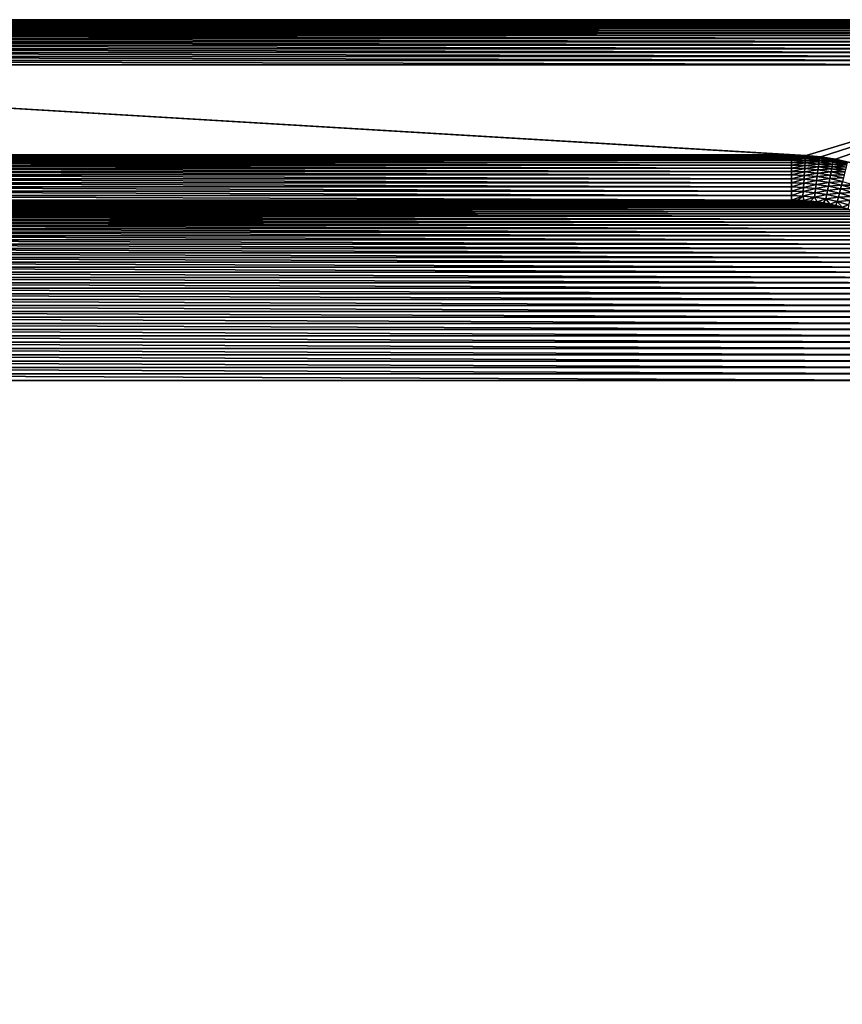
# Model space of a CAD drawing. Extents: x -260 to 260, y -882 to 882.
# Tile 88 of 234: x 187 to 224, y 41 to 85. Entities that reach past the tile are written whole.
import ezdxf

# ---------------------------------------------------------------- set-up
doc = ezdxf.new("R2010")
doc.units = 0
doc.header["$LTSCALE"] = 21.359881
for name, color, linetype in [('1', 7, 'CONTINUOUS'), ('101', 7, 'CONTINUOUS'), ('102', 7, 'CONTINUOUS'), ('26', 7, 'CONTINUOUS'), ('31', 7, 'CONTINUOUS'), ('36', 7, 'CONTINUOUS'), ('37', 7, 'CONTINUOUS'), ('94', 7, 'CONTINUOUS')]:
    doc.layers.add(name, color=color, linetype=linetype)

msp = doc.modelspace()

# ---------------------------------------------------------------- linework, layer by layer
at = {"layer": '1', "color": 7, "linetype": 'CONTINUOUS'}
for points in [[(253.525, 812.5), (-253.525, 0), (253.525, 0), (253.525, 812.5)], [(-253.525, 0), (253.525, 812.5), (116.582, 650.819), (-253.525, 0)]]:
    msp.add_3dface(points, dxfattribs=at)
at = {"layer": '101', "color": 7, "linetype": 'CONTINUOUS'}
for points in [[(221.5, 79, -42.5), (222.154, 78.979, -42.5), (221.5, 78.99, -42.696), (221.5, 79, -42.5)], [(222.154, 78.979, -42.5), (222.127, 78.971, -42.696), (221.5, 78.99, -42.696), (222.154, 78.979, -42.5)], [(222.127, 78.971, -42.696), (221.5, 78.962, -42.89), (221.5, 78.99, -42.696), (222.127, 78.971, -42.696)], [(222.125, 78.942, -42.89), (221.5, 78.962, -42.89), (222.127, 78.971, -42.696), (222.125, 78.942, -42.89)], [(222.125, 78.942, -42.89), (221.5, 78.914, -43.081), (221.5, 78.962, -42.89), (222.125, 78.942, -42.89)], [(222.122, 78.894, -43.081), (221.5, 78.914, -43.081), (222.125, 78.942, -42.89), (222.122, 78.894, -43.081)], [(222.122, 78.894, -43.081), (221.5, 78.848, -43.266), (221.5, 78.914, -43.081), (222.122, 78.894, -43.081)], [(222.118, 78.828, -43.266), (221.5, 78.848, -43.266), (222.122, 78.894, -43.081), (222.118, 78.828, -43.266)], [(222.118, 78.828, -43.266), (221.5, 78.763, -43.443), (221.5, 78.848, -43.266), (222.118, 78.828, -43.266)], [(222.113, 78.744, -43.443), (221.5, 78.763, -43.443), (222.118, 78.828, -43.266), (222.113, 78.744, -43.443)], [(222.113, 78.744, -43.443), (221.5, 78.662, -43.612), (221.5, 78.763, -43.443), (222.113, 78.744, -43.443)], [(222.107, 78.643, -43.612), (221.5, 78.662, -43.612), (222.113, 78.744, -43.443), (222.107, 78.643, -43.612)], [(222.107, 78.643, -43.612), (221.5, 78.545, -43.77), (221.5, 78.662, -43.612), (222.107, 78.643, -43.612)], [(222.099, 78.526, -43.77), (221.5, 78.545, -43.77), (222.107, 78.643, -43.612), (222.099, 78.526, -43.77)], [(222.711, 78.586, -43.612), (222.099, 78.526, -43.77), (222.107, 78.643, -43.612), (222.711, 78.586, -43.612)], [(222.724, 78.686, -43.443), (222.107, 78.643, -43.612), (222.113, 78.744, -43.443), (222.724, 78.686, -43.443)], [(222.711, 78.586, -43.612), (222.107, 78.643, -43.612), (222.724, 78.686, -43.443), (222.711, 78.586, -43.612)], [(222.734, 78.77, -43.266), (222.113, 78.744, -43.443), (222.118, 78.828, -43.266), (222.734, 78.77, -43.266)], [(222.724, 78.686, -43.443), (222.113, 78.744, -43.443), (222.734, 78.77, -43.266), (222.724, 78.686, -43.443)], [(222.743, 78.836, -43.081), (222.118, 78.828, -43.266), (222.122, 78.894, -43.081), (222.743, 78.836, -43.081)], [(222.734, 78.77, -43.266), (222.118, 78.828, -43.266), (222.743, 78.836, -43.081), (222.734, 78.77, -43.266)], [(222.749, 78.883, -42.89), (222.122, 78.894, -43.081), (222.125, 78.942, -42.89), (222.749, 78.883, -42.89)], [(222.743, 78.836, -43.081), (222.122, 78.894, -43.081), (222.749, 78.883, -42.89), (222.743, 78.836, -43.081)], [(222.752, 78.912, -42.696), (222.125, 78.942, -42.89), (222.127, 78.971, -42.696), (222.752, 78.912, -42.696)], [(222.749, 78.883, -42.89), (222.125, 78.942, -42.89), (222.752, 78.912, -42.696), (222.749, 78.883, -42.89)], [(222.154, 78.979, -42.5), (222.752, 78.912, -42.696), (222.127, 78.971, -42.696), (222.154, 78.979, -42.5)], [(222.154, 78.979, -42.5), (222.805, 78.914, -42.5), (222.752, 78.912, -42.696), (222.154, 78.979, -42.5)], [(223.329, 78.591, -43.443), (222.711, 78.586, -43.612), (222.724, 78.686, -43.443), (223.329, 78.591, -43.443)], [(223.345, 78.673, -43.266), (222.724, 78.686, -43.443), (222.734, 78.77, -43.266), (223.345, 78.673, -43.266)], [(223.329, 78.591, -43.443), (222.724, 78.686, -43.443), (223.345, 78.673, -43.266), (223.329, 78.591, -43.443)], [(223.358, 78.738, -43.081), (222.734, 78.77, -43.266), (222.743, 78.836, -43.081), (223.358, 78.738, -43.081)], [(223.345, 78.673, -43.266), (222.734, 78.77, -43.266), (223.358, 78.738, -43.081), (223.345, 78.673, -43.266)], [(223.367, 78.785, -42.89), (222.743, 78.836, -43.081), (222.749, 78.883, -42.89), (223.367, 78.785, -42.89)], [(223.358, 78.738, -43.081), (222.743, 78.836, -43.081), (223.367, 78.785, -42.89), (223.358, 78.738, -43.081)], [(223.372, 78.813, -42.696), (222.749, 78.883, -42.89), (222.752, 78.912, -42.696), (223.372, 78.813, -42.696)], [(223.367, 78.785, -42.89), (222.749, 78.883, -42.89), (223.372, 78.813, -42.696), (223.367, 78.785, -42.89)], [(222.805, 78.914, -42.5), (223.372, 78.813, -42.696), (222.752, 78.912, -42.696), (222.805, 78.914, -42.5)], [(222.805, 78.914, -42.5), (223.451, 78.808, -42.5), (223.372, 78.813, -42.696), (222.805, 78.914, -42.5)], [(223.949, 78.538, -43.266), (223.329, 78.591, -43.443), (223.345, 78.673, -43.266), (223.949, 78.538, -43.266)], [(223.965, 78.602, -43.081), (223.345, 78.673, -43.266), (223.358, 78.738, -43.081), (223.965, 78.602, -43.081)], [(223.949, 78.538, -43.266), (223.345, 78.673, -43.266), (223.965, 78.602, -43.081), (223.949, 78.538, -43.266)], [(223.977, 78.649, -42.89), (223.358, 78.738, -43.081), (223.367, 78.785, -42.89), (223.977, 78.649, -42.89)], [(223.965, 78.602, -43.081), (223.358, 78.738, -43.081), (223.977, 78.649, -42.89), (223.965, 78.602, -43.081)], [(223.985, 78.677, -42.696), (223.367, 78.785, -42.89), (223.372, 78.813, -42.696), (223.985, 78.677, -42.696)], [(223.977, 78.649, -42.89), (223.367, 78.785, -42.89), (223.985, 78.677, -42.696), (223.977, 78.649, -42.89)], [(223.451, 78.808, -42.5), (223.985, 78.677, -42.696), (223.372, 78.813, -42.696), (223.451, 78.808, -42.5)], [(223.451, 78.808, -42.5), (224.088, 78.659, -42.5), (223.985, 78.677, -42.696), (223.451, 78.808, -42.5)], [(222.099, 78.526, -43.77), (221.5, 78.413, -43.915), (221.5, 78.545, -43.77), (222.099, 78.526, -43.77)], [(222.091, 78.395, -43.915), (221.5, 78.413, -43.915), (222.099, 78.526, -43.77), (222.091, 78.395, -43.915)], [(222.091, 78.395, -43.915), (221.5, 78.268, -44.047), (221.5, 78.413, -43.915), (222.091, 78.395, -43.915)], [(222.082, 78.249, -44.047), (221.5, 78.268, -44.047), (222.091, 78.395, -43.915), (222.082, 78.249, -44.047)], [(222.082, 78.249, -44.047), (221.5, 78.11, -44.164), (221.5, 78.268, -44.047), (222.082, 78.249, -44.047)], [(222.072, 78.092, -44.164), (221.5, 78.11, -44.164), (222.082, 78.249, -44.047), (222.072, 78.092, -44.164)], [(222.662, 78.194, -44.047), (222.072, 78.092, -44.164), (222.082, 78.249, -44.047), (222.662, 78.194, -44.047)], [(222.642, 78.038, -44.164), (222.072, 78.092, -44.164), (222.662, 78.194, -44.047), (222.642, 78.038, -44.164)], [(222.68, 78.339, -43.915), (222.082, 78.249, -44.047), (222.091, 78.395, -43.915), (222.68, 78.339, -43.915)], [(222.662, 78.194, -44.047), (222.082, 78.249, -44.047), (222.68, 78.339, -43.915), (222.662, 78.194, -44.047)], [(222.696, 78.47, -43.77), (222.091, 78.395, -43.915), (222.099, 78.526, -43.77), (222.696, 78.47, -43.77)], [(222.68, 78.339, -43.915), (222.091, 78.395, -43.915), (222.696, 78.47, -43.77), (222.68, 78.339, -43.915)], [(222.696, 78.47, -43.77), (222.099, 78.526, -43.77), (222.711, 78.586, -43.612), (222.696, 78.47, -43.77)], [(223.237, 78.103, -44.047), (222.642, 78.038, -44.164), (222.662, 78.194, -44.047), (223.237, 78.103, -44.047)], [(223.264, 78.247, -43.915), (222.662, 78.194, -44.047), (222.68, 78.339, -43.915), (223.264, 78.247, -43.915)], [(223.237, 78.103, -44.047), (222.662, 78.194, -44.047), (223.264, 78.247, -43.915), (223.237, 78.103, -44.047)], [(223.289, 78.376, -43.77), (222.68, 78.339, -43.915), (222.696, 78.47, -43.77), (223.289, 78.376, -43.77)], [(223.264, 78.247, -43.915), (222.68, 78.339, -43.915), (223.289, 78.376, -43.77), (223.264, 78.247, -43.915)], [(223.311, 78.491, -43.612), (222.696, 78.47, -43.77), (222.711, 78.586, -43.612), (223.311, 78.491, -43.612)], [(223.289, 78.376, -43.77), (222.696, 78.47, -43.77), (223.311, 78.491, -43.612), (223.289, 78.376, -43.77)], [(223.311, 78.491, -43.612), (222.711, 78.586, -43.612), (223.329, 78.591, -43.443), (223.311, 78.491, -43.612)], [(223.841, 78.118, -43.915), (223.237, 78.103, -44.047), (223.264, 78.247, -43.915), (223.841, 78.118, -43.915)], [(223.874, 78.245, -43.77), (223.264, 78.247, -43.915), (223.289, 78.376, -43.77), (223.874, 78.245, -43.77)], [(223.841, 78.118, -43.915), (223.264, 78.247, -43.915), (223.874, 78.245, -43.77), (223.841, 78.118, -43.915)], [(223.903, 78.359, -43.612), (223.289, 78.376, -43.77), (223.311, 78.491, -43.612), (223.903, 78.359, -43.612)], [(223.874, 78.245, -43.77), (223.289, 78.376, -43.77), (223.903, 78.359, -43.612), (223.874, 78.245, -43.77)], [(223.928, 78.457, -43.443), (223.311, 78.491, -43.612), (223.329, 78.591, -43.443), (223.928, 78.457, -43.443)], [(223.903, 78.359, -43.612), (223.311, 78.491, -43.612), (223.928, 78.457, -43.443), (223.903, 78.359, -43.612)], [(223.928, 78.457, -43.443), (223.329, 78.591, -43.443), (223.949, 78.538, -43.266), (223.928, 78.457, -43.443)], [(221.5, 78.11, -44.164), (222.072, 78.092, -44.164), (221.5, 77.943, -44.264), (221.5, 78.11, -44.164)], [(222.061, 77.923, -44.265), (221.5, 77.941, -44.265), (222.072, 78.092, -44.164), (222.061, 77.923, -44.265)], [(222.072, 78.092, -44.164), (221.5, 77.941, -44.265), (221.5, 77.943, -44.264), (222.072, 78.092, -44.164)], [(221.5, 77.941, -44.265), (222.061, 77.923, -44.265), (221.5, 77.765, -44.348), (221.5, 77.941, -44.265)], [(222.05, 77.746, -44.349), (221.5, 77.763, -44.349), (222.061, 77.923, -44.265), (222.05, 77.746, -44.349)], [(222.061, 77.923, -44.265), (221.5, 77.763, -44.349), (221.5, 77.765, -44.348), (222.061, 77.923, -44.265)], [(221.5, 77.763, -44.349), (222.05, 77.746, -44.349), (221.5, 77.581, -44.414), (221.5, 77.763, -44.349)], [(222.039, 77.561, -44.415), (221.5, 77.578, -44.415), (222.05, 77.746, -44.349), (222.039, 77.561, -44.415)], [(222.05, 77.746, -44.349), (221.5, 77.578, -44.415), (221.5, 77.581, -44.414), (222.05, 77.746, -44.349)], [(222.598, 77.694, -44.349), (222.039, 77.561, -44.415), (222.05, 77.746, -44.349), (222.598, 77.694, -44.349)], [(222.621, 77.871, -44.265), (222.05, 77.746, -44.349), (222.061, 77.923, -44.265), (222.621, 77.871, -44.265)], [(222.598, 77.694, -44.349), (222.05, 77.746, -44.349), (222.621, 77.871, -44.265), (222.598, 77.694, -44.349)], [(222.642, 78.038, -44.164), (222.061, 77.923, -44.265), (222.072, 78.092, -44.164), (222.642, 78.038, -44.164)], [(222.621, 77.871, -44.265), (222.061, 77.923, -44.265), (222.642, 78.038, -44.164), (222.621, 77.871, -44.265)], [(223.175, 77.783, -44.265), (222.598, 77.694, -44.349), (222.621, 77.871, -44.265), (223.175, 77.783, -44.265)], [(223.142, 77.608, -44.349), (222.598, 77.694, -44.349), (223.175, 77.783, -44.265), (223.142, 77.608, -44.349)], [(223.207, 77.948, -44.164), (222.621, 77.871, -44.265), (222.642, 78.038, -44.164), (223.207, 77.948, -44.164)], [(223.175, 77.783, -44.265), (222.621, 77.871, -44.265), (223.207, 77.948, -44.164), (223.175, 77.783, -44.265)], [(223.207, 77.948, -44.164), (222.642, 78.038, -44.164), (223.237, 78.103, -44.047), (223.207, 77.948, -44.164)], [(223.724, 77.66, -44.265), (223.142, 77.608, -44.349), (223.175, 77.783, -44.265), (223.724, 77.66, -44.265)], [(223.765, 77.823, -44.164), (223.175, 77.783, -44.265), (223.207, 77.948, -44.164), (223.765, 77.823, -44.164)], [(223.724, 77.66, -44.265), (223.175, 77.783, -44.265), (223.765, 77.823, -44.164), (223.724, 77.66, -44.265)], [(223.805, 77.976, -44.047), (223.207, 77.948, -44.164), (223.237, 78.103, -44.047), (223.805, 77.976, -44.047)], [(223.765, 77.823, -44.164), (223.207, 77.948, -44.164), (223.805, 77.976, -44.047), (223.765, 77.823, -44.164)], [(223.805, 77.976, -44.047), (223.237, 78.103, -44.047), (223.841, 78.118, -43.915), (223.805, 77.976, -44.047)], [(224.315, 77.664, -44.164), (223.724, 77.66, -44.265), (223.765, 77.823, -44.164), (224.315, 77.664, -44.164)], [(221.5, 77.578, -44.415), (222.039, 77.561, -44.415), (221.5, 77.39, -44.462), (221.5, 77.578, -44.415)], [(222.027, 77.371, -44.462), (221.5, 77.388, -44.462), (222.039, 77.561, -44.415), (222.027, 77.371, -44.462)], [(222.039, 77.561, -44.415), (221.5, 77.388, -44.462), (221.5, 77.39, -44.462), (222.039, 77.561, -44.415)], [(221.5, 77.388, -44.462), (222.027, 77.371, -44.462), (221.5, 77.196, -44.49), (221.5, 77.388, -44.462)], [(222.014, 77.177, -44.491), (221.5, 77.193, -44.491), (222.027, 77.371, -44.462), (222.014, 77.177, -44.491)], [(222.027, 77.371, -44.462), (221.5, 77.193, -44.491), (221.5, 77.196, -44.49), (222.027, 77.371, -44.462)], [(222.551, 77.322, -44.462), (222.014, 77.177, -44.491), (222.027, 77.371, -44.462), (222.551, 77.322, -44.462)], [(222.527, 77.129, -44.491), (222.014, 77.177, -44.491), (222.551, 77.322, -44.462), (222.527, 77.129, -44.491)], [(222.575, 77.511, -44.415), (222.027, 77.371, -44.462), (222.039, 77.561, -44.415), (222.575, 77.511, -44.415)], [(222.551, 77.322, -44.462), (222.027, 77.371, -44.462), (222.575, 77.511, -44.415), (222.551, 77.322, -44.462)], [(222.575, 77.511, -44.415), (222.039, 77.561, -44.415), (222.598, 77.694, -44.349), (222.575, 77.511, -44.415)], [(223.072, 77.239, -44.462), (222.527, 77.129, -44.491), (222.551, 77.322, -44.462), (223.072, 77.239, -44.462)], [(223.107, 77.426, -44.415), (222.551, 77.322, -44.462), (222.575, 77.511, -44.415), (223.107, 77.426, -44.415)], [(223.072, 77.239, -44.462), (222.551, 77.322, -44.462), (223.107, 77.426, -44.415), (223.072, 77.239, -44.462)], [(223.142, 77.608, -44.349), (222.575, 77.511, -44.415), (222.598, 77.694, -44.349), (223.142, 77.608, -44.349)], [(223.107, 77.426, -44.415), (222.575, 77.511, -44.415), (223.142, 77.608, -44.349), (223.107, 77.426, -44.415)], [(223.633, 77.309, -44.415), (223.072, 77.239, -44.462), (223.107, 77.426, -44.415), (223.633, 77.309, -44.415)], [(223.586, 77.124, -44.462), (223.072, 77.239, -44.462), (223.633, 77.309, -44.415), (223.586, 77.124, -44.462)], [(223.679, 77.488, -44.349), (223.107, 77.426, -44.415), (223.142, 77.608, -44.349), (223.679, 77.488, -44.349)], [(223.633, 77.309, -44.415), (223.107, 77.426, -44.415), (223.679, 77.488, -44.349), (223.633, 77.309, -44.415)], [(223.679, 77.488, -44.349), (223.142, 77.608, -44.349), (223.724, 77.66, -44.265), (223.679, 77.488, -44.349)], [(224.151, 77.158, -44.415), (223.586, 77.124, -44.462), (223.633, 77.309, -44.415), (224.151, 77.158, -44.415)], [(224.208, 77.334, -44.349), (223.633, 77.309, -44.415), (223.679, 77.488, -44.349), (224.208, 77.334, -44.349)], [(224.151, 77.158, -44.415), (223.633, 77.309, -44.415), (224.208, 77.334, -44.349), (224.151, 77.158, -44.415)], [(224.263, 77.503, -44.265), (223.679, 77.488, -44.349), (223.724, 77.66, -44.265), (224.263, 77.503, -44.265)], [(224.208, 77.334, -44.349), (223.679, 77.488, -44.349), (224.263, 77.503, -44.265), (224.208, 77.334, -44.349)], [(224.263, 77.503, -44.265), (223.724, 77.66, -44.265), (224.315, 77.664, -44.164), (224.263, 77.503, -44.265)], [(222.014, 77.177, -44.491), (221.5, 77, -44.5), (221.5, 77.193, -44.491), (222.014, 77.177, -44.491)], [(221.785, 76.995, -44.5), (221.5, 77, -44.5), (222.014, 77.177, -44.491), (221.785, 76.995, -44.5)], [(222.071, 76.98, -44.5), (221.785, 76.995, -44.5), (222.014, 77.177, -44.491), (222.071, 76.98, -44.5)], [(222.527, 77.129, -44.491), (222.071, 76.98, -44.5), (222.014, 77.177, -44.491), (222.527, 77.129, -44.491)], [(222.355, 76.954, -44.5), (222.071, 76.98, -44.5), (222.527, 77.129, -44.491), (222.355, 76.954, -44.5)], [(222.638, 76.919, -44.5), (222.355, 76.954, -44.5), (222.527, 77.129, -44.491), (222.638, 76.919, -44.5)], [(223.035, 77.048, -44.491), (222.527, 77.129, -44.491), (223.072, 77.239, -44.462), (223.035, 77.048, -44.491)], [(223.035, 77.048, -44.491), (222.638, 76.919, -44.5), (222.527, 77.129, -44.491), (223.035, 77.048, -44.491)], [(222.92, 76.873, -44.5), (222.638, 76.919, -44.5), (223.035, 77.048, -44.491), (222.92, 76.873, -44.5)], [(223.2, 76.817, -44.5), (222.92, 76.873, -44.5), (223.035, 77.048, -44.491), (223.2, 76.817, -44.5)], [(223.586, 77.124, -44.462), (223.035, 77.048, -44.491), (223.072, 77.239, -44.462), (223.586, 77.124, -44.462)], [(223.538, 76.936, -44.491), (223.035, 77.048, -44.491), (223.586, 77.124, -44.462), (223.538, 76.936, -44.491)], [(223.538, 76.936, -44.491), (223.2, 76.817, -44.5), (223.035, 77.048, -44.491), (223.538, 76.936, -44.491)], [(223.478, 76.752, -44.5), (223.2, 76.817, -44.5), (223.538, 76.936, -44.491), (223.478, 76.752, -44.5)], [(223.754, 76.676, -44.5), (223.478, 76.752, -44.5), (223.538, 76.936, -44.491), (223.754, 76.676, -44.5)], [(224.092, 76.977, -44.462), (223.538, 76.936, -44.491), (223.586, 77.124, -44.462), (224.092, 76.977, -44.462)], [(224.032, 76.792, -44.491), (223.538, 76.936, -44.491), (224.092, 76.977, -44.462), (224.032, 76.792, -44.491)], [(224.032, 76.792, -44.491), (223.754, 76.676, -44.5), (223.538, 76.936, -44.491), (224.032, 76.792, -44.491)], [(224.092, 76.977, -44.462), (223.586, 77.124, -44.462), (224.151, 77.158, -44.415), (224.092, 76.977, -44.462)], [(224.026, 76.591, -44.5), (223.754, 76.676, -44.5), (224.032, 76.792, -44.491), (224.026, 76.591, -44.5)]]:
    msp.add_3dface(points, dxfattribs=at)
at = {"layer": '102', "color": 7, "linetype": 'CONTINUOUS'}
for points in [[(152.5, 85, -15), (237.5, 85, -15), (237.496, 84.996, -15.12), (152.5, 85, -15)], [(152.504, 84.996, -15.12), (152.5, 85, -15), (237.496, 84.996, -15.12), (152.504, 84.996, -15.12)], [(152.514, 84.986, -15.24), (152.504, 84.996, -15.12), (237.486, 84.986, -15.24), (152.514, 84.986, -15.24)], [(152.504, 84.996, -15.12), (237.496, 84.996, -15.12), (237.486, 84.986, -15.24), (152.504, 84.996, -15.12)], [(152.533, 84.967, -15.36), (152.514, 84.986, -15.24), (237.467, 84.967, -15.36), (152.533, 84.967, -15.36)], [(152.514, 84.986, -15.24), (237.486, 84.986, -15.24), (237.467, 84.967, -15.36), (152.514, 84.986, -15.24)], [(152.558, 84.942, -15.48), (152.533, 84.967, -15.36), (237.442, 84.942, -15.48), (152.558, 84.942, -15.48)], [(152.533, 84.967, -15.36), (237.467, 84.967, -15.36), (237.442, 84.942, -15.48), (152.533, 84.967, -15.36)], [(152.592, 84.908, -15.6), (152.558, 84.942, -15.48), (237.408, 84.908, -15.6), (152.592, 84.908, -15.6)], [(152.558, 84.942, -15.48), (237.442, 84.942, -15.48), (237.408, 84.908, -15.6), (152.558, 84.942, -15.48)], [(152.634, 84.866, -15.721), (152.592, 84.908, -15.6), (237.366, 84.866, -15.721), (152.634, 84.866, -15.721)], [(152.592, 84.908, -15.6), (237.408, 84.908, -15.6), (237.366, 84.866, -15.721), (152.592, 84.908, -15.6)], [(152.685, 84.815, -15.841), (152.634, 84.866, -15.721), (237.315, 84.815, -15.841), (152.685, 84.815, -15.841)], [(152.634, 84.866, -15.721), (237.366, 84.866, -15.721), (237.315, 84.815, -15.841), (152.634, 84.866, -15.721)], [(152.746, 84.754, -15.961), (152.685, 84.815, -15.841), (237.254, 84.754, -15.961), (152.746, 84.754, -15.961)], [(152.685, 84.815, -15.841), (237.315, 84.815, -15.841), (237.254, 84.754, -15.961), (152.685, 84.815, -15.841)], [(152.817, 84.683, -16.08), (152.746, 84.754, -15.961), (237.183, 84.683, -16.08), (152.817, 84.683, -16.08)], [(152.746, 84.754, -15.961), (237.254, 84.754, -15.961), (237.183, 84.683, -16.08), (152.746, 84.754, -15.961)], [(152.898, 84.602, -16.197), (152.817, 84.683, -16.08), (237.102, 84.602, -16.197), (152.898, 84.602, -16.197)], [(152.817, 84.683, -16.08), (237.183, 84.683, -16.08), (237.102, 84.602, -16.197), (152.817, 84.683, -16.08)], [(152.99, 84.51, -16.312), (152.898, 84.602, -16.197), (237.01, 84.51, -16.312), (152.99, 84.51, -16.312)], [(152.898, 84.602, -16.197), (237.102, 84.602, -16.197), (237.01, 84.51, -16.312), (152.898, 84.602, -16.197)], [(153.094, 84.406, -16.422), (152.99, 84.51, -16.312), (236.906, 84.406, -16.422), (153.094, 84.406, -16.422)], [(152.99, 84.51, -16.312), (237.01, 84.51, -16.312), (236.906, 84.406, -16.422), (152.99, 84.51, -16.312)], [(153.21, 84.29, -16.528), (153.094, 84.406, -16.422), (236.79, 84.29, -16.528), (153.21, 84.29, -16.528)], [(153.094, 84.406, -16.422), (236.906, 84.406, -16.422), (236.79, 84.29, -16.528), (153.094, 84.406, -16.422)], [(153.338, 84.162, -16.627), (153.21, 84.29, -16.528), (236.662, 84.162, -16.627), (153.338, 84.162, -16.627)], [(153.21, 84.29, -16.528), (236.79, 84.29, -16.528), (236.662, 84.162, -16.627), (153.21, 84.29, -16.528)], [(153.477, 84.023, -16.719), (153.338, 84.162, -16.627), (236.523, 84.023, -16.719), (153.477, 84.023, -16.719)], [(153.338, 84.162, -16.627), (236.662, 84.162, -16.627), (236.523, 84.023, -16.719), (153.338, 84.162, -16.627)], [(153.628, 83.872, -16.8), (153.477, 84.023, -16.719), (236.372, 83.872, -16.8), (153.628, 83.872, -16.8)], [(153.477, 84.023, -16.719), (236.523, 84.023, -16.719), (236.372, 83.872, -16.8), (153.477, 84.023, -16.719)], [(153.788, 83.712, -16.869), (153.628, 83.872, -16.8), (236.212, 83.712, -16.869), (153.788, 83.712, -16.869)], [(153.628, 83.872, -16.8), (236.372, 83.872, -16.8), (236.212, 83.712, -16.869), (153.628, 83.872, -16.8)], [(153.958, 83.542, -16.925), (153.788, 83.712, -16.869), (236.042, 83.542, -16.925), (153.958, 83.542, -16.925)], [(153.788, 83.712, -16.869), (236.212, 83.712, -16.869), (236.042, 83.542, -16.925), (153.788, 83.712, -16.869)], [(154.135, 83.365, -16.966), (153.958, 83.542, -16.925), (235.865, 83.365, -16.966), (154.135, 83.365, -16.966)], [(153.958, 83.542, -16.925), (236.042, 83.542, -16.925), (235.865, 83.365, -16.966), (153.958, 83.542, -16.925)], [(154.316, 83.184, -16.992), (154.135, 83.365, -16.966), (235.684, 83.184, -16.992), (154.316, 83.184, -16.992)], [(154.135, 83.365, -16.966), (235.865, 83.365, -16.966), (235.684, 83.184, -16.992), (154.135, 83.365, -16.966)], [(235.5, 83, -17), (154.5, 83, -17), (154.316, 83.184, -16.992), (235.5, 83, -17)], [(235.5, 83, -17), (154.316, 83.184, -16.992), (235.684, 83.184, -16.992), (235.5, 83, -17)]]:
    msp.add_3dface(points, dxfattribs=at)
at = {"layer": '26', "color": 7, "linetype": 'CONTINUOUS'}
for points in [[(221.5, 79, -17), (167.5, 79, -17), (154.5, 83, -17), (221.5, 79, -17)], [(222.154, 78.979, -17), (221.5, 79, -17), (154.5, 83, -17), (222.154, 78.979, -17)], [(235.5, 83, -17), (222.154, 78.979, -17), (154.5, 83, -17), (235.5, 83, -17)], [(222.805, 78.914, -17), (222.154, 78.979, -17), (235.5, 83, -17), (222.805, 78.914, -17)], [(223.451, 78.808, -17), (222.805, 78.914, -17), (235.5, 83, -17), (223.451, 78.808, -17)], [(224.088, 78.659, -17), (223.451, 78.808, -17), (235.5, 83, -17), (224.088, 78.659, -17)]]:
    msp.add_3dface(points, dxfattribs=at)
at = {"layer": '31', "color": 7, "linetype": 'CONTINUOUS'}
for points in [[(165.8, 76.817, -44.5), (166.08, 76.873, -44.5), (223.2, 76.817, -44.5), (165.8, 76.817, -44.5)], [(166.08, 76.873, -44.5), (166.362, 76.919, -44.5), (222.92, 76.873, -44.5), (166.08, 76.873, -44.5)], [(223.2, 76.817, -44.5), (166.08, 76.873, -44.5), (222.92, 76.873, -44.5), (223.2, 76.817, -44.5)], [(166.362, 76.919, -44.5), (166.645, 76.954, -44.5), (222.638, 76.919, -44.5), (166.362, 76.919, -44.5)], [(222.92, 76.873, -44.5), (166.362, 76.919, -44.5), (222.638, 76.919, -44.5), (222.92, 76.873, -44.5)], [(166.645, 76.954, -44.5), (166.929, 76.98, -44.5), (222.355, 76.954, -44.5), (166.645, 76.954, -44.5)], [(222.638, 76.919, -44.5), (166.645, 76.954, -44.5), (222.355, 76.954, -44.5), (222.638, 76.919, -44.5)], [(166.929, 76.98, -44.5), (167.215, 76.995, -44.5), (222.071, 76.98, -44.5), (166.929, 76.98, -44.5)], [(222.355, 76.954, -44.5), (166.929, 76.98, -44.5), (222.071, 76.98, -44.5), (222.355, 76.954, -44.5)], [(167.215, 76.995, -44.5), (167.5, 77, -44.5), (221.785, 76.995, -44.5), (167.215, 76.995, -44.5)], [(222.071, 76.98, -44.5), (167.215, 76.995, -44.5), (221.785, 76.995, -44.5), (222.071, 76.98, -44.5)], [(167.5, 77, -44.5), (221.5, 77, -44.5), (221.785, 76.995, -44.5), (167.5, 77, -44.5)], [(164.439, 76.391, -44.5), (164.704, 76.496, -44.5), (224.561, 76.391, -44.5), (164.439, 76.391, -44.5)], [(164.704, 76.496, -44.5), (164.974, 76.591, -44.5), (224.296, 76.496, -44.5), (164.704, 76.496, -44.5)], [(224.561, 76.391, -44.5), (164.704, 76.496, -44.5), (224.296, 76.496, -44.5), (224.561, 76.391, -44.5)], [(164.974, 76.591, -44.5), (165.246, 76.676, -44.5), (224.026, 76.591, -44.5), (164.974, 76.591, -44.5)], [(224.296, 76.496, -44.5), (164.974, 76.591, -44.5), (224.026, 76.591, -44.5), (224.296, 76.496, -44.5)], [(165.246, 76.676, -44.5), (165.522, 76.752, -44.5), (223.754, 76.676, -44.5), (165.246, 76.676, -44.5)], [(224.026, 76.591, -44.5), (165.246, 76.676, -44.5), (223.754, 76.676, -44.5), (224.026, 76.591, -44.5)], [(165.522, 76.752, -44.5), (165.8, 76.817, -44.5), (223.478, 76.752, -44.5), (165.522, 76.752, -44.5)], [(223.754, 76.676, -44.5), (165.522, 76.752, -44.5), (223.478, 76.752, -44.5), (223.754, 76.676, -44.5)], [(223.478, 76.752, -44.5), (165.8, 76.817, -44.5), (223.2, 76.817, -44.5), (223.478, 76.752, -44.5)], [(163.418, 75.88, -44.5), (163.666, 76.021, -44.5), (225.582, 75.88, -44.5), (163.418, 75.88, -44.5)], [(163.666, 76.021, -44.5), (163.919, 76.154, -44.5), (225.334, 76.021, -44.5), (163.666, 76.021, -44.5)], [(225.582, 75.88, -44.5), (163.666, 76.021, -44.5), (225.334, 76.021, -44.5), (225.582, 75.88, -44.5)], [(163.919, 76.154, -44.5), (164.177, 76.277, -44.5), (225.081, 76.154, -44.5), (163.919, 76.154, -44.5)], [(225.334, 76.021, -44.5), (163.919, 76.154, -44.5), (225.081, 76.154, -44.5), (225.334, 76.021, -44.5)], [(164.177, 76.277, -44.5), (164.439, 76.391, -44.5), (224.823, 76.277, -44.5), (164.177, 76.277, -44.5)], [(225.081, 76.154, -44.5), (164.177, 76.277, -44.5), (224.823, 76.277, -44.5), (225.081, 76.154, -44.5)], [(224.823, 76.277, -44.5), (164.439, 76.391, -44.5), (224.561, 76.391, -44.5), (224.823, 76.277, -44.5)], [(162.706, 75.404, -44.5), (162.937, 75.571, -44.5), (226.294, 75.404, -44.5), (162.706, 75.404, -44.5)], [(162.937, 75.571, -44.5), (163.175, 75.73, -44.5), (226.063, 75.571, -44.5), (162.937, 75.571, -44.5)], [(226.294, 75.404, -44.5), (162.937, 75.571, -44.5), (226.063, 75.571, -44.5), (226.294, 75.404, -44.5)], [(163.175, 75.73, -44.5), (163.418, 75.88, -44.5), (225.825, 75.73, -44.5), (163.175, 75.73, -44.5)], [(226.063, 75.571, -44.5), (163.175, 75.73, -44.5), (225.825, 75.73, -44.5), (226.063, 75.571, -44.5)], [(225.825, 75.73, -44.5), (163.418, 75.88, -44.5), (225.582, 75.88, -44.5), (225.825, 75.73, -44.5)], [(162.261, 75.046, -44.5), (162.48, 75.229, -44.5), (226.739, 75.046, -44.5), (162.261, 75.046, -44.5)], [(162.48, 75.229, -44.5), (162.706, 75.404, -44.5), (226.52, 75.229, -44.5), (162.48, 75.229, -44.5)], [(226.739, 75.046, -44.5), (162.48, 75.229, -44.5), (226.52, 75.229, -44.5), (226.739, 75.046, -44.5)], [(226.52, 75.229, -44.5), (162.706, 75.404, -44.5), (226.294, 75.404, -44.5), (226.52, 75.229, -44.5)], [(161.843, 74.657, -44.5), (162.049, 74.855, -44.5), (227.157, 74.657, -44.5), (161.843, 74.657, -44.5)], [(162.049, 74.855, -44.5), (162.261, 75.046, -44.5), (226.951, 74.855, -44.5), (162.049, 74.855, -44.5)], [(227.157, 74.657, -44.5), (162.049, 74.855, -44.5), (226.951, 74.855, -44.5), (227.157, 74.657, -44.5)], [(226.951, 74.855, -44.5), (162.261, 75.046, -44.5), (226.739, 75.046, -44.5), (226.951, 74.855, -44.5)], [(161.454, 74.239, -44.5), (161.645, 74.451, -44.5), (227.546, 74.239, -44.5), (161.454, 74.239, -44.5)], [(161.645, 74.451, -44.5), (161.843, 74.657, -44.5), (227.355, 74.451, -44.5), (161.645, 74.451, -44.5)], [(227.546, 74.239, -44.5), (161.645, 74.451, -44.5), (227.355, 74.451, -44.5), (227.546, 74.239, -44.5)], [(227.355, 74.451, -44.5), (161.843, 74.657, -44.5), (227.157, 74.657, -44.5), (227.355, 74.451, -44.5)], [(161.096, 73.794, -44.5), (161.271, 74.02, -44.5), (227.904, 73.794, -44.5), (161.096, 73.794, -44.5)], [(161.271, 74.02, -44.5), (161.454, 74.239, -44.5), (227.729, 74.02, -44.5), (161.271, 74.02, -44.5)], [(227.904, 73.794, -44.5), (161.271, 74.02, -44.5), (227.729, 74.02, -44.5), (227.904, 73.794, -44.5)], [(227.729, 74.02, -44.5), (161.454, 74.239, -44.5), (227.546, 74.239, -44.5), (227.729, 74.02, -44.5)], [(160.77, 73.325, -44.5), (160.929, 73.563, -44.5), (228.23, 73.325, -44.5), (160.77, 73.325, -44.5)], [(160.929, 73.563, -44.5), (161.096, 73.794, -44.5), (228.071, 73.563, -44.5), (160.929, 73.563, -44.5)], [(228.23, 73.325, -44.5), (160.929, 73.563, -44.5), (228.071, 73.563, -44.5), (228.23, 73.325, -44.5)], [(228.071, 73.563, -44.5), (161.096, 73.794, -44.5), (227.904, 73.794, -44.5), (228.071, 73.563, -44.5)], [(160.479, 72.834, -44.5), (160.62, 73.082, -44.5), (228.521, 72.834, -44.5), (160.479, 72.834, -44.5)], [(160.62, 73.082, -44.5), (160.77, 73.325, -44.5), (228.38, 73.082, -44.5), (160.62, 73.082, -44.5)], [(228.521, 72.834, -44.5), (160.62, 73.082, -44.5), (228.38, 73.082, -44.5), (228.521, 72.834, -44.5)], [(228.38, 73.082, -44.5), (160.77, 73.325, -44.5), (228.23, 73.325, -44.5), (228.38, 73.082, -44.5)], [(160.223, 72.323, -44.5), (160.346, 72.581, -44.5), (228.777, 72.323, -44.5), (160.223, 72.323, -44.5)], [(160.346, 72.581, -44.5), (160.479, 72.834, -44.5), (228.654, 72.581, -44.5), (160.346, 72.581, -44.5)], [(228.777, 72.323, -44.5), (160.346, 72.581, -44.5), (228.654, 72.581, -44.5), (228.777, 72.323, -44.5)], [(228.654, 72.581, -44.5), (160.479, 72.834, -44.5), (228.521, 72.834, -44.5), (228.654, 72.581, -44.5)], [(160.109, 72.061, -44.5), (160.223, 72.323, -44.5), (228.891, 72.061, -44.5), (160.109, 72.061, -44.5)], [(228.891, 72.061, -44.5), (160.223, 72.323, -44.5), (228.777, 72.323, -44.5), (228.891, 72.061, -44.5)], [(159.909, 71.526, -44.5), (160.004, 71.796, -44.5), (229.091, 71.526, -44.5), (159.909, 71.526, -44.5)], [(160.004, 71.796, -44.5), (160.109, 72.061, -44.5), (228.996, 71.796, -44.5), (160.004, 71.796, -44.5)], [(229.091, 71.526, -44.5), (160.004, 71.796, -44.5), (228.996, 71.796, -44.5), (229.091, 71.526, -44.5)], [(228.996, 71.796, -44.5), (160.109, 72.061, -44.5), (228.891, 72.061, -44.5), (228.996, 71.796, -44.5)], [(159.748, 70.978, -44.5), (159.824, 71.254, -44.5), (229.252, 70.978, -44.5), (159.748, 70.978, -44.5)], [(159.824, 71.254, -44.5), (159.909, 71.526, -44.5), (229.176, 71.254, -44.5), (159.824, 71.254, -44.5)], [(229.252, 70.978, -44.5), (159.824, 71.254, -44.5), (229.176, 71.254, -44.5), (229.252, 70.978, -44.5)], [(229.176, 71.254, -44.5), (159.909, 71.526, -44.5), (229.091, 71.526, -44.5), (229.176, 71.254, -44.5)], [(159.683, 70.7, -44.5), (159.748, 70.978, -44.5), (229.317, 70.7, -44.5), (159.683, 70.7, -44.5)], [(229.317, 70.7, -44.5), (159.748, 70.978, -44.5), (229.252, 70.978, -44.5), (229.317, 70.7, -44.5)], [(159.581, 70.138, -44.5), (159.627, 70.42, -44.5), (229.419, 70.138, -44.5), (159.581, 70.138, -44.5)], [(159.627, 70.42, -44.5), (159.683, 70.7, -44.5), (229.373, 70.42, -44.5), (159.627, 70.42, -44.5)], [(229.419, 70.138, -44.5), (159.627, 70.42, -44.5), (229.373, 70.42, -44.5), (229.419, 70.138, -44.5)], [(229.373, 70.42, -44.5), (159.683, 70.7, -44.5), (229.317, 70.7, -44.5), (229.373, 70.42, -44.5)], [(159.546, 69.855, -44.5), (159.581, 70.138, -44.5), (229.454, 69.855, -44.5), (159.546, 69.855, -44.5)], [(229.454, 69.855, -44.5), (159.581, 70.138, -44.5), (229.419, 70.138, -44.5), (229.454, 69.855, -44.5)], [(159.505, 69.285, -44.5), (159.52, 69.571, -44.5), (229.495, 69.285, -44.5), (159.505, 69.285, -44.5)], [(159.52, 69.571, -44.5), (159.546, 69.855, -44.5), (229.48, 69.571, -44.5), (159.52, 69.571, -44.5)], [(229.495, 69.285, -44.5), (159.52, 69.571, -44.5), (229.48, 69.571, -44.5), (229.495, 69.285, -44.5)], [(229.48, 69.571, -44.5), (159.546, 69.855, -44.5), (229.454, 69.855, -44.5), (229.48, 69.571, -44.5)], [(159.5, 69, -44.5), (159.505, 69.285, -44.5), (229.5, 69, -44.5), (159.5, 69, -44.5)], [(229.5, 69, -44.5), (159.505, 69.285, -44.5), (229.495, 69.285, -44.5), (229.5, 69, -44.5)], [(159.5, -69, -44.5), (159.5, 69, -44.5), (229.5, -69, -44.5), (159.5, -69, -44.5)], [(229.5, -69, -44.5), (159.5, 69, -44.5), (229.5, 69, -44.5), (229.5, -69, -44.5)]]:
    msp.add_3dface(points, dxfattribs=at)
at = {"layer": '36', "color": 7, "linetype": 'CONTINUOUS'}
for points in [[(167.5, 79, -17), (221.5, 79, -17), (167.5, 79, -42.5), (167.5, 79, -17)], [(167.5, 79, -42.5), (221.5, 79, -17), (221.5, 79, -42.5), (167.5, 79, -42.5)]]:
    msp.add_3dface(points, dxfattribs=at)
at = {"layer": '37', "color": 7, "linetype": 'CONTINUOUS'}
for points in [[(221.5, 79, -17), (222.154, 78.979, -17), (221.5, 79, -42.5), (221.5, 79, -17)], [(221.5, 79, -42.5), (222.154, 78.979, -17), (222.154, 78.979, -42.5), (221.5, 79, -42.5)], [(222.154, 78.979, -17), (222.805, 78.914, -17), (222.154, 78.979, -42.5), (222.154, 78.979, -17)], [(222.154, 78.979, -42.5), (222.805, 78.914, -17), (222.805, 78.914, -42.5), (222.154, 78.979, -42.5)], [(222.805, 78.914, -17), (223.451, 78.808, -17), (222.805, 78.914, -42.5), (222.805, 78.914, -17)], [(222.805, 78.914, -42.5), (223.451, 78.808, -17), (223.451, 78.808, -42.5), (222.805, 78.914, -42.5)], [(223.451, 78.808, -17), (224.088, 78.659, -17), (223.451, 78.808, -42.5), (223.451, 78.808, -17)], [(223.451, 78.808, -42.5), (224.088, 78.659, -17), (224.088, 78.659, -42.5), (223.451, 78.808, -42.5)]]:
    msp.add_3dface(points, dxfattribs=at)
at = {"layer": '94', "color": 7, "linetype": 'CONTINUOUS'}
for points in [[(167.5, 79, -42.5), (221.5, 79, -42.5), (221.5, 78.99, -42.696), (167.5, 79, -42.5)], [(167.5, 79, -42.5), (221.5, 78.99, -42.696), (167.5, 78.99, -42.696), (167.5, 79, -42.5)], [(221.5, 78.99, -42.696), (221.5, 78.962, -42.89), (167.5, 78.99, -42.696), (221.5, 78.99, -42.696)], [(221.5, 78.962, -42.89), (167.5, 78.962, -42.89), (167.5, 78.99, -42.696), (221.5, 78.962, -42.89)], [(221.5, 78.962, -42.89), (221.5, 78.914, -43.081), (167.5, 78.962, -42.89), (221.5, 78.962, -42.89)], [(221.5, 78.914, -43.081), (167.5, 78.914, -43.081), (167.5, 78.962, -42.89), (221.5, 78.914, -43.081)], [(221.5, 78.914, -43.081), (221.5, 78.848, -43.266), (167.5, 78.914, -43.081), (221.5, 78.914, -43.081)], [(221.5, 78.848, -43.266), (167.5, 78.848, -43.266), (167.5, 78.914, -43.081), (221.5, 78.848, -43.266)], [(221.5, 78.848, -43.266), (221.5, 78.763, -43.443), (167.5, 78.848, -43.266), (221.5, 78.848, -43.266)], [(221.5, 78.763, -43.443), (167.5, 78.763, -43.443), (167.5, 78.848, -43.266), (221.5, 78.763, -43.443)], [(221.5, 78.763, -43.443), (221.5, 78.662, -43.612), (167.5, 78.763, -43.443), (221.5, 78.763, -43.443)], [(221.5, 78.662, -43.612), (167.5, 78.662, -43.612), (167.5, 78.763, -43.443), (221.5, 78.662, -43.612)], [(221.5, 78.662, -43.612), (221.5, 78.545, -43.77), (167.5, 78.662, -43.612), (221.5, 78.662, -43.612)], [(221.5, 78.545, -43.77), (167.5, 78.545, -43.77), (167.5, 78.662, -43.612), (221.5, 78.545, -43.77)], [(221.5, 78.545, -43.77), (221.5, 78.413, -43.915), (167.5, 78.545, -43.77), (221.5, 78.545, -43.77)], [(221.5, 78.413, -43.915), (167.5, 78.413, -43.915), (167.5, 78.545, -43.77), (221.5, 78.413, -43.915)], [(221.5, 78.413, -43.915), (221.5, 78.268, -44.047), (167.5, 78.413, -43.915), (221.5, 78.413, -43.915)], [(221.5, 78.268, -44.047), (167.5, 78.268, -44.047), (167.5, 78.413, -43.915), (221.5, 78.268, -44.047)], [(221.5, 78.268, -44.047), (221.5, 78.11, -44.164), (167.5, 78.268, -44.047), (221.5, 78.268, -44.047)], [(221.5, 78.11, -44.164), (167.5, 78.11, -44.164), (167.5, 78.268, -44.047), (221.5, 78.11, -44.164)], [(221.5, 78.11, -44.164), (221.5, 77.943, -44.264), (167.5, 78.11, -44.164), (221.5, 78.11, -44.164)], [(221.5, 77.943, -44.264), (167.5, 77.943, -44.264), (167.5, 78.11, -44.164), (221.5, 77.943, -44.264)], [(221.5, 77.943, -44.264), (221.5, 77.941, -44.265), (167.5, 77.943, -44.264), (221.5, 77.943, -44.264)], [(221.5, 77.941, -44.265), (167.5, 77.941, -44.265), (167.5, 77.943, -44.264), (221.5, 77.941, -44.265)], [(221.5, 77.941, -44.265), (221.5, 77.765, -44.348), (167.5, 77.941, -44.265), (221.5, 77.941, -44.265)], [(221.5, 77.765, -44.348), (167.5, 77.765, -44.348), (167.5, 77.941, -44.265), (221.5, 77.765, -44.348)], [(221.5, 77.765, -44.348), (221.5, 77.763, -44.349), (167.5, 77.765, -44.348), (221.5, 77.765, -44.348)], [(221.5, 77.763, -44.349), (167.5, 77.763, -44.349), (167.5, 77.765, -44.348), (221.5, 77.763, -44.349)], [(221.5, 77.763, -44.349), (221.5, 77.581, -44.414), (167.5, 77.763, -44.349), (221.5, 77.763, -44.349)], [(221.5, 77.581, -44.414), (167.5, 77.581, -44.414), (167.5, 77.763, -44.349), (221.5, 77.581, -44.414)], [(221.5, 77.581, -44.414), (221.5, 77.578, -44.415), (167.5, 77.581, -44.414), (221.5, 77.581, -44.414)], [(221.5, 77.578, -44.415), (167.5, 77.578, -44.415), (167.5, 77.581, -44.414), (221.5, 77.578, -44.415)], [(221.5, 77.578, -44.415), (221.5, 77.39, -44.462), (167.5, 77.578, -44.415), (221.5, 77.578, -44.415)], [(221.5, 77.39, -44.462), (167.5, 77.39, -44.462), (167.5, 77.578, -44.415), (221.5, 77.39, -44.462)], [(221.5, 77.39, -44.462), (221.5, 77.388, -44.462), (167.5, 77.39, -44.462), (221.5, 77.39, -44.462)], [(221.5, 77.388, -44.462), (167.5, 77.388, -44.462), (167.5, 77.39, -44.462), (221.5, 77.388, -44.462)], [(221.5, 77.388, -44.462), (221.5, 77.196, -44.49), (167.5, 77.388, -44.462), (221.5, 77.388, -44.462)], [(221.5, 77.196, -44.49), (167.5, 77.196, -44.49), (167.5, 77.388, -44.462), (221.5, 77.196, -44.49)], [(221.5, 77.196, -44.49), (221.5, 77.193, -44.491), (167.5, 77.196, -44.49), (221.5, 77.196, -44.49)], [(221.5, 77.193, -44.491), (167.5, 77.193, -44.491), (167.5, 77.196, -44.49), (221.5, 77.193, -44.491)], [(221.5, 77, -44.5), (167.5, 77, -44.5), (167.5, 77.193, -44.491), (221.5, 77, -44.5)], [(221.5, 77.193, -44.491), (221.5, 77, -44.5), (167.5, 77.193, -44.491), (221.5, 77.193, -44.491)]]:
    msp.add_3dface(points, dxfattribs=at)

doc.saveas('drawing.dxf')
